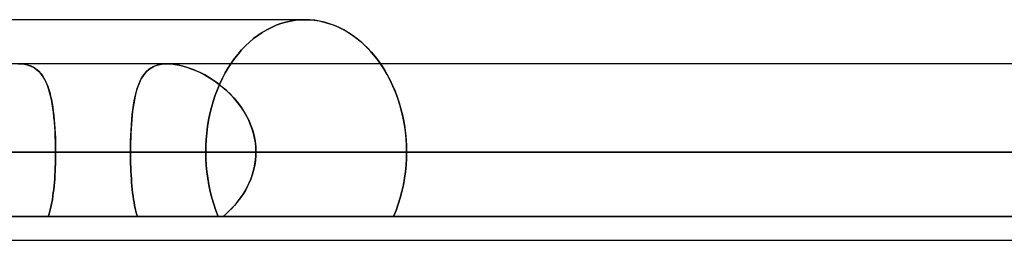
# Model space of a CAD drawing. Header units: millimetres. Extents: x -156 to 156, y -52 to 132.
# Tile 29 of 79: x -22.24 to -16.67, y 24.35 to 25.6. Entities that reach past the tile are written whole.
import ezdxf

# ---------------------------------------------------------------- set-up
doc = ezdxf.new("R2010")
doc.units = ezdxf.units.MM
doc.layers.add('MAIN-1', color=7, linetype='Continuous')

msp = doc.modelspace()

# ---------------------------------------------------------------- linework, layer by layer
at = {"layer": 'MAIN-1'}
for p, q in [((-20.626, 25.6), (-25.0583, 25.6)), ((-20.626, 25.6), (-24.8496, 25.6)), ((-20.7892, 25.5681), (-20.7621, 25.5779)), ((-20.7621, 25.5779), (-20.7892, 25.5681)), ((-20.7621, 25.5779), (-20.7348, 25.5858)), ((-20.7348, 25.5858), (-20.7621, 25.5779)), ((-20.7348, 25.5858), (-20.7074, 25.5921)), ((-20.7074, 25.5921), (-20.7348, 25.5858)), ((-20.7074, 25.5921), (-20.6801, 25.5965)), ((-20.6801, 25.5965), (-20.7074, 25.5921)), ((-20.6801, 25.5965), (-20.6529, 25.5991)), ((-20.6529, 25.5991), (-20.6801, 25.5965)), ((-20.6529, 25.5991), (-20.626, 25.6)), ((-20.626, 25.6), (-20.6529, 25.5991)), ((-20.626, 25.6), (-20.5998, 25.5992)), ((-20.5987, 25.5991), (-20.626, 25.6)), ((-20.5998, 25.5992), (-20.5734, 25.5967)), ((-20.5711, 25.5964), (-20.5987, 25.5991)), ((-20.5734, 25.5967), (-20.5467, 25.5925)), ((-20.5433, 25.5919), (-20.5711, 25.5964)), ((-20.5467, 25.5925), (-20.5199, 25.5867)), ((-20.5154, 25.5855), (-20.5433, 25.5919)), ((-20.5199, 25.5867), (-20.4932, 25.5792)), ((-20.4875, 25.5773), (-20.5154, 25.5855)), ((-20.4932, 25.5792), (-20.4666, 25.57)), ((-20.4598, 25.5673), (-20.4875, 25.5773)), ((-20.893, 25.5109), (-20.868, 25.5278)), ((-20.868, 25.5278), (-20.893, 25.5109)), ((-20.868, 25.5278), (-20.8423, 25.543)), ((-20.8423, 25.543), (-20.868, 25.5278)), ((-20.8423, 25.543), (-20.816, 25.5565)), ((-20.816, 25.5565), (-20.8423, 25.543)), ((-20.816, 25.5565), (-20.7892, 25.5681)), ((-20.7892, 25.5681), (-20.816, 25.5565)), ((-20.4666, 25.57), (-20.4402, 25.559)), ((-20.4324, 25.5555), (-20.4598, 25.5673)), ((-20.4402, 25.559), (-20.4142, 25.5464)), ((-20.4055, 25.5418), (-20.4324, 25.5555)), ((-20.4142, 25.5464), (-20.3887, 25.5321)), ((-20.3791, 25.5262), (-20.4055, 25.5418)), ((-20.3887, 25.5321), (-20.3637, 25.5162)), ((-20.3533, 25.509), (-20.3791, 25.5262)), ((-20.9633, 25.4512), (-20.9407, 25.4725)), ((-20.9407, 25.4725), (-20.9633, 25.4512)), ((-20.9407, 25.4725), (-20.9173, 25.4924)), ((-20.9173, 25.4924), (-20.9407, 25.4725)), ((-20.9173, 25.4924), (-20.893, 25.5109)), ((-20.893, 25.5109), (-20.9173, 25.4924)), ((-20.3637, 25.5162), (-20.3394, 25.4987)), ((-20.3284, 25.4901), (-20.3533, 25.509)), ((-20.3394, 25.4987), (-20.3159, 25.4799)), ((-20.3042, 25.4698), (-20.3284, 25.4901)), ((-20.3159, 25.4799), (-20.2931, 25.4597)), ((-20.281, 25.4481), (-20.3042, 25.4698)), ((-21.0052, 25.4051), (-20.9848, 25.4287)), ((-20.9848, 25.4287), (-21.0052, 25.4051)), ((-20.9848, 25.4287), (-20.9633, 25.4512)), ((-20.9633, 25.4512), (-20.9848, 25.4287)), ((-20.2931, 25.4597), (-20.2713, 25.4384)), ((-20.2588, 25.4252), (-20.281, 25.4481)), ((-20.2713, 25.4384), (-20.2505, 25.416)), ((-20.2377, 25.4013), (-20.2588, 25.4252)), ((-20.2505, 25.416), (-20.2307, 25.3927)), ((-21.0603, 25.3275), (-21.0428, 25.3548)), ((-21.0428, 25.3548), (-21.0603, 25.3275)), ((-21.0428, 25.3548), (-21.0245, 25.3806)), ((-21.0245, 25.3806), (-21.0428, 25.3548)), ((-21.0245, 25.3806), (-21.0052, 25.4051)), ((-21.0052, 25.4051), (-21.0245, 25.3806)), ((-20.2179, 25.3763), (-20.2377, 25.4013)), ((-20.2307, 25.3927), (-20.2119, 25.3684)), ((-20.1989, 25.35), (-20.2179, 25.3763)), ((-20.2119, 25.3684), (-20.1939, 25.3427)), ((75.6323, 25.35), (-75.6323, 25.35)), ((75.6323, 25.35), (-75.6323, 25.35)), ((24.8505, 25.35), (-24.8505, 25.35)), ((24.8505, 25.35), (-24.8505, 25.35)), ((-22.2498, 25.35), (-22.2316, 25.3493)), ((-22.2306, 25.3492), (-22.2498, 25.35)), ((-22.2316, 25.3493), (-22.2143, 25.3472)), ((-22.2125, 25.3469), (-22.2306, 25.3492)), ((-22.2143, 25.3472), (-22.1978, 25.3437)), ((-22.1953, 25.343), (-22.2125, 25.3469)), ((-22.1978, 25.3437), (-22.1825, 25.3388)), ((-22.1794, 25.3376), (-22.1953, 25.343)), ((-22.1825, 25.3388), (-22.1683, 25.3326)), ((-22.1647, 25.3306), (-22.1794, 25.3376)), ((-22.1683, 25.3326), (-22.1552, 25.325)), ((-22.1511, 25.3223), (-22.1647, 25.3306)), ((-22.1552, 25.325), (-22.1431, 25.3163)), ((-22.1388, 25.3126), (-22.1511, 25.3223)), ((-22.1431, 25.3163), (-22.1319, 25.3063)), ((-22.1274, 25.3017), (-22.1388, 25.3126)), ((-22.1319, 25.3063), (-22.1216, 25.2951)), ((-22.1171, 25.2894), (-22.1274, 25.3017)), ((-21.5331, 25.2949), (-21.5217, 25.3074)), ((-21.523, 25.3061), (-21.5331, 25.2948)), ((-21.512, 25.3161), (-21.523, 25.3061)), ((-21.5217, 25.3074), (-21.5091, 25.3184)), ((-21.4999, 25.325), (-21.512, 25.3161)), ((-21.5091, 25.3184), (-21.4952, 25.3279)), ((-21.4869, 25.3325), (-21.4999, 25.325)), ((-21.4952, 25.3279), (-21.48, 25.3358)), ((-21.4728, 25.3387), (-21.4869, 25.3325)), ((-21.48, 25.3358), (-21.4634, 25.342)), ((-21.4575, 25.3437), (-21.4728, 25.3387)), ((-21.4634, 25.342), (-21.4453, 25.3464)), ((-21.4411, 25.3472), (-21.4575, 25.3437)), ((-21.4453, 25.3464), (-21.426, 25.3491)), ((-21.4238, 25.3493), (-21.4411, 25.3472)), ((-21.426, 25.3491), (-21.4056, 25.35)), ((-21.4056, 25.35), (-21.4238, 25.3493)), ((-21.4056, 25.35), (-21.3843, 25.3492)), ((-21.3866, 25.3494), (-21.4056, 25.35)), ((21.4055, 25.35), (-21.4055, 25.35)), ((21.4055, 25.35), (-21.4055, 25.35)), ((-21.3669, 25.3473), (-21.3866, 25.3494)), ((-21.3843, 25.3492), (-21.3619, 25.3466)), ((-21.3464, 25.344), (-21.3669, 25.3473)), ((-21.3619, 25.3466), (-21.3386, 25.3424)), ((-21.3252, 25.3393), (-21.3464, 25.344)), ((-21.3386, 25.3424), (-21.3147, 25.3365)), ((-21.3036, 25.3334), (-21.3252, 25.3393)), ((-21.3147, 25.3365), (-21.2903, 25.3292)), ((-21.2817, 25.3262), (-21.3036, 25.3334)), ((-21.2903, 25.3292), (-21.2657, 25.3203)), ((-21.2597, 25.318), (-21.2817, 25.3262)), ((-21.2657, 25.3203), (-21.241, 25.3101)), ((-21.2376, 25.3086), (-21.2597, 25.318)), ((-21.241, 25.3101), (-21.2164, 25.2985)), ((-21.2156, 25.2981), (-21.2376, 25.3086)), ((-21.2164, 25.2985), (-21.1918, 25.2856)), ((-21.1937, 25.2867), (-21.2156, 25.2981)), ((-21.093, 25.2686), (-21.0771, 25.2987)), ((-21.0771, 25.2987), (-21.093, 25.2686)), ((-21.0771, 25.2987), (-21.0603, 25.3275)), ((-21.0603, 25.3275), (-21.0771, 25.2987)), ((-20.1798, 25.3208), (-20.1989, 25.35)), ((-20.1939, 25.3427), (-20.1766, 25.3156)), ((-20.1617, 25.2899), (-20.1798, 25.3208)), ((-20.1766, 25.3156), (-20.1602, 25.2871)), ((-22.1216, 25.2951), (-22.1122, 25.2828)), ((-22.1077, 25.2759), (-22.1171, 25.2894)), ((-22.1122, 25.2828), (-22.1036, 25.2693)), ((-22.099, 25.2612), (-22.1077, 25.2759)), ((-22.1036, 25.2693), (-22.0957, 25.2549)), ((-22.0911, 25.2451), (-22.099, 25.2612)), ((-22.0957, 25.2549), (-22.0885, 25.2393)), ((-22.0838, 25.2278), (-22.0911, 25.2451)), ((-21.569, 25.2296), (-21.5614, 25.2481)), ((-21.5585, 25.2544), (-21.5654, 25.2388)), ((-21.5614, 25.2481), (-21.5529, 25.2652)), ((-21.5508, 25.269), (-21.5585, 25.2544)), ((-21.5529, 25.2652), (-21.5434, 25.2808)), ((-21.5424, 25.2825), (-21.5508, 25.269)), ((-21.5434, 25.2808), (-21.5331, 25.2949)), ((-21.5331, 25.2948), (-21.5424, 25.2825)), ((-21.172, 25.2743), (-21.1937, 25.2867)), ((-21.1918, 25.2856), (-21.1672, 25.2713)), ((-21.1506, 25.2608), (-21.172, 25.2743)), ((-21.1672, 25.2713), (-21.1429, 25.2557)), ((-21.1296, 25.2464), (-21.1506, 25.2608)), ((-21.1429, 25.2557), (-21.119, 25.2387)), ((-21.1089, 25.231), (-21.1296, 25.2464)), ((-21.1078, 25.2373), (-21.093, 25.2686)), ((-21.093, 25.2686), (-21.1078, 25.2373)), ((-20.1446, 25.2577), (-20.1617, 25.2899)), ((-20.1602, 25.2871), (-20.1446, 25.2575)), ((-20.1288, 25.2241), (-20.1446, 25.2577)), ((-20.1446, 25.2575), (-20.13, 25.2268)), ((-22.0885, 25.2393), (-22.082, 25.2228)), ((-22.0773, 25.2092), (-22.0838, 25.2278)), ((-22.082, 25.2228), (-22.076, 25.2053)), ((-22.0713, 25.1894), (-22.0773, 25.2092)), ((-22.076, 25.2053), (-22.0706, 25.1868)), ((-22.0659, 25.1684), (-22.0713, 25.1894)), ((-22.0706, 25.1868), (-22.0657, 25.1674)), ((-21.5876, 25.1652), (-21.5821, 25.1881)), ((-21.5774, 25.2046), (-21.5826, 25.1861)), ((-21.5821, 25.1881), (-21.5759, 25.2096)), ((-21.5717, 25.2222), (-21.5774, 25.2046)), ((-21.5759, 25.2096), (-21.569, 25.2296)), ((-21.5654, 25.2388), (-21.5717, 25.2222)), ((-21.1342, 25.1715), (-21.1216, 25.2049)), ((-21.1216, 25.2049), (-21.1342, 25.1715)), ((-21.1216, 25.2049), (-21.1078, 25.2373)), ((-21.1078, 25.2373), (-21.1216, 25.2049)), ((-21.119, 25.2387), (-21.0955, 25.2204)), ((-21.0887, 25.2147), (-21.1089, 25.231)), ((-21.0955, 25.2204), (-21.0727, 25.2007)), ((-21.0691, 25.1974), (-21.0887, 25.2147)), ((-21.0727, 25.2007), (-21.0506, 25.1798)), ((-21.0502, 25.1793), (-21.0691, 25.1974)), ((-20.13, 25.2268), (-20.1164, 25.195)), ((-20.1141, 25.1893), (-20.1288, 25.2241)), ((-20.1164, 25.195), (-20.1041, 25.1624)), ((-20.101, 25.1535), (-20.1141, 25.1893)), ((-22.0611, 25.1463), (-22.0659, 25.1684)), ((-22.0657, 25.1674), (-22.0612, 25.1471)), ((-22.0612, 25.1471), (-22.0572, 25.126)), ((-22.0567, 25.1231), (-22.0611, 25.1463)), ((-21.5968, 25.1158), (-21.5925, 25.1411)), ((-21.5915, 25.1463), (-21.5953, 25.1251)), ((-21.5925, 25.1411), (-21.5876, 25.1652)), ((-21.5873, 25.1666), (-21.5915, 25.1463)), ((-21.5826, 25.1861), (-21.5873, 25.1666)), ((-21.1555, 25.1022), (-21.1455, 25.1373)), ((-21.1455, 25.1373), (-21.1555, 25.1022)), ((-21.1455, 25.1373), (-21.1342, 25.1715)), ((-21.1342, 25.1715), (-21.1455, 25.1373)), ((-21.0506, 25.1798), (-21.0296, 25.1576)), ((-21.0321, 25.1603), (-21.0502, 25.1793)), ((-21.0148, 25.1405), (-21.0321, 25.1603)), ((-21.0296, 25.1576), (-21.0097, 25.1342)), ((-20.9985, 25.1199), (-21.0148, 25.1405)), ((-21.0097, 25.1342), (-20.9911, 25.1098)), ((-20.1041, 25.1624), (-20.093, 25.129)), ((-20.0893, 25.1167), (-20.101, 25.1535)), ((-22.0572, 25.126), (-22.0536, 25.104)), ((-22.0529, 25.0989), (-22.0567, 25.1231)), ((-22.0536, 25.104), (-22.0505, 25.0812)), ((-22.0495, 25.0738), (-22.0529, 25.0989)), ((-22.0505, 25.0812), (-22.0476, 25.0576)), ((-21.6016, 25.0804), (-21.6042, 25.0568)), ((-21.6037, 25.062), (-21.6005, 25.0894)), ((-21.5986, 25.1031), (-21.6016, 25.0804)), ((-21.6005, 25.0894), (-21.5968, 25.1158)), ((-21.5953, 25.1251), (-21.5986, 25.1031)), ((-21.1642, 25.0666), (-21.1555, 25.1022)), ((-21.1555, 25.1022), (-21.1642, 25.0666)), ((-20.9832, 25.0984), (-20.9985, 25.1199)), ((-20.9911, 25.1098), (-20.9739, 25.0842)), ((-20.9689, 25.0762), (-20.9832, 25.0984)), ((-20.9739, 25.0842), (-20.9582, 25.0575)), ((-20.9559, 25.0532), (-20.9689, 25.0762)), ((-20.093, 25.129), (-20.0832, 25.0948)), ((-20.0792, 25.0793), (-20.0893, 25.1167)), ((-20.0832, 25.0948), (-20.0747, 25.0602)), ((-20.0706, 25.0412), (-20.0792, 25.0793)), ((-22.0466, 25.0479), (-22.0495, 25.0738)), ((-22.0476, 25.0576), (-22.0452, 25.0333)), ((-22.0441, 25.0212), (-22.0466, 25.0479)), ((-22.0452, 25.0333), (-22.0431, 25.0083)), ((-22.042, 24.9937), (-22.0441, 25.0212)), ((-21.6086, 25.0043), (-21.6063, 25.0336)), ((-21.6064, 25.0326), (-21.6084, 25.0077)), ((-21.6042, 25.0568), (-21.6064, 25.0326)), ((-21.6063, 25.0336), (-21.6037, 25.062)), ((-21.1774, 24.9943), (-21.1714, 25.0306)), ((-21.1714, 25.0306), (-21.1774, 24.9943)), ((-21.1714, 25.0306), (-21.1642, 25.0666)), ((-21.1642, 25.0666), (-21.1714, 25.0306)), ((-20.9582, 25.0575), (-20.9442, 25.0299)), ((-20.9441, 25.0295), (-20.9559, 25.0532)), ((-20.9442, 25.0299), (-20.9321, 25.0013)), ((-20.9336, 25.0051), (-20.9441, 25.0295)), ((-20.0747, 25.0602), (-20.0675, 25.0252)), ((-20.0637, 25.0029), (-20.0706, 25.0412)), ((-20.0675, 25.0252), (-20.0617, 24.99)), ((-22.0431, 25.0083), (-22.0413, 24.9829)), ((-22.0403, 24.9656), (-22.042, 24.9937)), ((-22.0413, 24.9829), (-22.0399, 24.957)), ((-22.039, 24.9371), (-22.0403, 24.9656)), ((-21.6118, 24.9438), (-21.6104, 24.9743)), ((-21.61, 24.9824), (-21.6113, 24.9565)), ((-21.6104, 24.9743), (-21.6086, 25.0043)), ((-21.6084, 25.0077), (-21.61, 24.9824)), ((-21.182, 24.9579), (-21.1774, 24.9943)), ((-21.1774, 24.9943), (-21.182, 24.9579)), ((-20.9246, 24.9801), (-20.9336, 25.0051)), ((-20.9321, 25.0013), (-20.922, 24.972)), ((-20.9171, 24.9547), (-20.9246, 24.9801)), ((-20.922, 24.972), (-20.914, 24.9422)), ((-20.0582, 24.9644), (-20.0637, 25.0029)), ((-20.0617, 24.99), (-20.0571, 24.9547)), ((-20.0544, 24.9259), (-20.0582, 24.9644)), ((-22.0399, 24.957), (-22.0388, 24.9307)), ((-22.0381, 24.9084), (-22.039, 24.9371)), ((-22.0388, 24.9307), (-22.038, 24.9041)), ((-22.0376, 24.8793), (-22.0381, 24.9084)), ((-21.6134, 24.8816), (-21.6128, 24.9129)), ((-21.6123, 24.9302), (-21.613, 24.9036)), ((-21.6128, 24.9129), (-21.6118, 24.9438)), ((-21.6113, 24.9565), (-21.6123, 24.9302)), ((-21.1873, 24.8856), (-21.1853, 24.9216)), ((-21.1853, 24.9216), (-21.1873, 24.8856)), ((-21.1853, 24.9216), (-21.182, 24.9579)), ((-21.182, 24.9579), (-21.1853, 24.9216)), ((-20.9112, 24.929), (-20.9171, 24.9547)), ((-20.914, 24.9422), (-20.9083, 24.9119)), ((-20.907, 24.9029), (-20.9112, 24.929)), ((-20.9083, 24.9119), (-20.9047, 24.8811)), ((-20.0571, 24.9547), (-20.0539, 24.9195)), ((-20.0521, 24.8877), (-20.0544, 24.9259)), ((-20.0539, 24.9195), (-20.0519, 24.8846)), ((-22.038, 24.9041), (-22.0375, 24.8772)), ((-22.0374, 24.85), (-22.0376, 24.8793)), ((-22.0375, 24.8772), (-22.0374, 24.85)), ((-21.6136, 24.85), (-21.6134, 24.8816)), ((-21.6134, 24.8769), (-21.6136, 24.85)), ((-21.613, 24.9036), (-21.6134, 24.8769)), ((-21.1879, 24.85), (-21.1873, 24.8856)), ((-21.1873, 24.8856), (-21.1879, 24.85)), ((-20.9044, 24.8766), (-20.907, 24.9029)), ((-20.9047, 24.8811), (-20.9036, 24.85)), ((-20.9036, 24.85), (-20.9044, 24.8766)), ((-20.0513, 24.85), (-20.0521, 24.8877)), ((-20.0519, 24.8846), (-20.0513, 24.85)), ((-76.1016, 24.85), (76.1016, 24.85)), ((76.1016, 24.85), (-76.1016, 24.85)), ((-75.4408, 24.85), (75.4408, 24.85)), ((25.5762, 24.85), (-25.5762, 24.85)), ((-25.2331, 24.85), (25.2331, 24.85)), ((25.2331, 24.85), (-25.2331, 24.85)), ((24.4521, 24.85), (-24.4521, 24.85)), ((-24.4521, 24.85), (24.4521, 24.85)), ((-24.4521, 24.85), (-21.6136, 24.85)), ((-21.6136, 24.85), (-24.4521, 24.85)), ((-22.0374, 24.85), (-24.1587, 24.85)), ((-24.1587, 24.85), (-22.0374, 24.85)), ((-22.0378, 24.806), (-22.0383, 24.7842)), ((-22.0383, 24.7838), (-22.0378, 24.8057)), ((-22.0375, 24.8279), (-22.0378, 24.806)), ((-22.0378, 24.8057), (-22.0375, 24.8278)), ((-22.0374, 24.85), (-22.0375, 24.8279)), ((-22.0375, 24.8278), (-22.0374, 24.85)), ((-21.1879, 24.85), (-22.0374, 24.85)), ((-22.0374, 24.85), (-21.1879, 24.85)), ((21.6136, 24.85), (-21.6136, 24.85)), ((-21.6136, 24.85), (21.6136, 24.85)), ((-21.6135, 24.8279), (-21.6136, 24.85)), ((-21.6136, 24.85), (-21.6135, 24.8279)), ((-21.6132, 24.806), (-21.6135, 24.8279)), ((-21.6135, 24.8279), (-21.6132, 24.806)), ((-21.6127, 24.7841), (-21.6132, 24.806)), ((-21.6132, 24.806), (-21.6127, 24.7842)), ((-21.1879, 24.85), (-21.1872, 24.8133)), ((-21.1872, 24.8133), (-21.1879, 24.85)), ((-21.1872, 24.8133), (-21.1851, 24.7761)), ((-21.1851, 24.7761), (-21.1872, 24.8133)), ((-20.9091, 24.7831), (-20.906, 24.8052)), ((-20.906, 24.8053), (-20.909, 24.7833)), ((-20.9042, 24.8276), (-20.906, 24.8053)), ((-20.906, 24.8052), (-20.9042, 24.8275)), ((-20.9036, 24.85), (-20.9042, 24.8276)), ((-20.9042, 24.8275), (-20.9036, 24.85)), ((-20.9036, 24.85), (20.9036, 24.85)), ((20.9036, 24.85), (-20.9036, 24.85)), ((-20.9036, 24.85), (-20.0513, 24.85)), ((-20.0513, 24.85), (-20.9036, 24.85)), ((-20.0542, 24.7761), (-20.052, 24.8133)), ((-20.052, 24.8133), (-20.0542, 24.7761)), ((-20.052, 24.8133), (-20.0513, 24.85)), ((-20.0513, 24.85), (-20.052, 24.8133)), ((-22.04, 24.7411), (-22.0412, 24.7198)), ((-22.0412, 24.7194), (-22.04, 24.7406)), ((-22.0391, 24.7625), (-22.04, 24.7411)), ((-22.04, 24.7406), (-22.0391, 24.7621)), ((-22.0383, 24.7842), (-22.0391, 24.7625)), ((-22.0391, 24.7621), (-22.0383, 24.7838)), ((-21.6127, 24.7842), (-21.6121, 24.7626)), ((-21.612, 24.7624), (-21.6127, 24.7841)), ((-21.6121, 24.7626), (-21.6112, 24.7412)), ((-21.6112, 24.7409), (-21.612, 24.7624)), ((-21.6112, 24.7412), (-21.6101, 24.72)), ((-21.6101, 24.7196), (-21.6112, 24.7409)), ((-21.1851, 24.7761), (-21.1817, 24.7387)), ((-21.1817, 24.7387), (-21.1851, 24.7761)), ((-20.9187, 24.7395), (-20.9133, 24.7612)), ((-20.9132, 24.7614), (-20.9186, 24.7398)), ((-20.9133, 24.7612), (-20.9091, 24.7831)), ((-20.909, 24.7833), (-20.9132, 24.7614)), ((-20.0579, 24.7387), (-20.0542, 24.7761)), ((-20.0542, 24.7761), (-20.0579, 24.7387)), ((-22.0426, 24.6988), (-22.0442, 24.6782)), ((-22.0442, 24.678), (-22.0426, 24.6986)), ((-22.0412, 24.7198), (-22.0426, 24.6988)), ((-22.0426, 24.6986), (-22.0412, 24.7194)), ((-21.6101, 24.72), (-21.6088, 24.6991)), ((-21.6088, 24.6988), (-21.6101, 24.7196)), ((-21.6088, 24.6991), (-21.6073, 24.6785)), ((-21.6073, 24.6782), (-21.6088, 24.6988)), ((-21.1817, 24.7387), (-21.1767, 24.7012)), ((-21.1767, 24.7012), (-21.1817, 24.7387)), ((-21.1767, 24.7012), (-21.1705, 24.6638)), ((-21.1705, 24.6638), (-21.1767, 24.7012)), ((-20.9414, 24.6764), (-20.9327, 24.6971)), ((-20.9327, 24.6973), (-20.9413, 24.6766)), ((-20.9251, 24.7184), (-20.9327, 24.6973)), ((-20.9327, 24.6971), (-20.9251, 24.7182)), ((-20.9186, 24.7398), (-20.9251, 24.7184)), ((-20.9251, 24.7182), (-20.9187, 24.7395)), ((-20.0695, 24.6638), (-20.063, 24.7012)), ((-20.063, 24.7012), (-20.0695, 24.6638)), ((-20.063, 24.7012), (-20.0579, 24.7387)), ((-20.0579, 24.7387), (-20.063, 24.7012)), ((-22.0505, 24.6188), (-22.0481, 24.638)), ((-22.0481, 24.6383), (-22.0504, 24.619)), ((-22.046, 24.658), (-22.0481, 24.6383)), ((-22.0481, 24.638), (-22.0461, 24.6578)), ((-22.0461, 24.6578), (-22.0442, 24.678)), ((-22.0442, 24.6782), (-22.046, 24.658)), ((-21.6073, 24.6785), (-21.6056, 24.6583)), ((-21.6056, 24.6581), (-21.6073, 24.6782)), ((-21.6056, 24.6583), (-21.6037, 24.6385)), ((-21.6037, 24.6383), (-21.6056, 24.6581)), ((-21.6037, 24.6385), (-21.6015, 24.6193)), ((-21.6015, 24.6191), (-21.6037, 24.6383)), ((-21.1705, 24.6638), (-21.1627, 24.6268)), ((-21.1627, 24.6268), (-21.1705, 24.6638)), ((-20.9729, 24.6173), (-20.9615, 24.6365)), ((-20.9613, 24.6368), (-20.9727, 24.6176)), ((-20.9615, 24.6365), (-20.951, 24.6562)), ((-20.9508, 24.6564), (-20.9613, 24.6368)), ((-20.951, 24.6562), (-20.9414, 24.6764)), ((-20.9413, 24.6766), (-20.9508, 24.6564)), ((-20.0777, 24.6268), (-20.0695, 24.6638)), ((-20.0695, 24.6638), (-20.0777, 24.6268)), ((-22.0559, 24.582), (-22.059, 24.5643)), ((-22.059, 24.5643), (-22.0559, 24.5819)), ((-22.053, 24.6002), (-22.0559, 24.582)), ((-22.0559, 24.5819), (-22.053, 24.6001)), ((-22.0504, 24.619), (-22.053, 24.6002)), ((-22.053, 24.6001), (-22.0505, 24.6188)), ((-21.6015, 24.6193), (-21.5991, 24.6005)), ((-21.5991, 24.6004), (-21.6015, 24.6191)), ((-21.5991, 24.6005), (-21.5965, 24.5822)), ((-21.5965, 24.5822), (-21.5991, 24.6004)), ((-21.5935, 24.5645), (-21.5965, 24.5822)), ((-21.5965, 24.5822), (-21.5935, 24.5645)), ((-21.1627, 24.6268), (-21.1535, 24.5902)), ((-21.1535, 24.5902), (-21.1627, 24.6268)), ((-21.1535, 24.5902), (-21.1429, 24.5543)), ((-21.1429, 24.5543), (-21.1535, 24.5902)), ((-21.0118, 24.5631), (-20.9981, 24.5806)), ((-20.9978, 24.581), (-21.0115, 24.5635)), ((-20.9981, 24.5806), (-20.9851, 24.5987)), ((-20.9849, 24.599), (-20.9978, 24.581)), ((-20.9851, 24.5987), (-20.9729, 24.6173)), ((-20.9727, 24.6176), (-20.9849, 24.599)), ((-20.0983, 24.5543), (-20.0873, 24.5902)), ((-20.0873, 24.5902), (-20.0983, 24.5543)), ((-20.0873, 24.5902), (-20.0777, 24.6268)), ((-20.0777, 24.6268), (-20.0873, 24.5902)), ((-22.0662, 24.5306), (-22.0702, 24.5147)), ((-22.0701, 24.5149), (-22.0661, 24.5307)), ((-22.0624, 24.5471), (-22.0662, 24.5306)), ((-22.0661, 24.5307), (-22.0624, 24.5472)), ((-22.059, 24.5643), (-22.0624, 24.5471)), ((-22.0624, 24.5472), (-22.059, 24.5643)), ((-21.5903, 24.5474), (-21.5935, 24.5645)), ((-21.5935, 24.5645), (-21.5903, 24.5474)), ((-21.5868, 24.5309), (-21.5903, 24.5474)), ((-21.5903, 24.5474), (-21.5867, 24.5308)), ((-21.5829, 24.515), (-21.5868, 24.5309)), ((-21.5867, 24.5308), (-21.5829, 24.5148)), ((-21.1429, 24.5543), (-21.1309, 24.5192)), ((-21.1309, 24.5192), (-21.1429, 24.5543)), ((-21.1309, 24.5192), (-21.1175, 24.4851)), ((-21.1175, 24.4851), (-21.1309, 24.5192)), ((-21.0566, 24.5143), (-21.0411, 24.53)), ((-21.0408, 24.5303), (-21.0564, 24.5146)), ((-21.0411, 24.53), (-21.0262, 24.5462)), ((-21.0259, 24.5466), (-21.0408, 24.5303)), ((-21.0262, 24.5462), (-21.0118, 24.5631)), ((-21.0115, 24.5635), (-21.0259, 24.5466)), ((-20.1247, 24.4851), (-20.1109, 24.5192)), ((-20.1109, 24.5192), (-20.1247, 24.4851)), ((-20.1109, 24.5192), (-20.0983, 24.5543)), ((-20.0983, 24.5543), (-20.1109, 24.5192)), ((-24.3346, 24.485), (-22.0792, 24.485)), ((-21.1176, 24.485), (-23.373, 24.485)), ((-23.373, 24.485), (-21.1176, 24.485)), ((-22.0792, 24.485), (-23.3186, 24.485)), ((-23.3185, 24.485), (-21.5742, 24.485)), ((-21.5742, 24.485), (-23.3185, 24.485)), ((-23.3185, 24.485), (23.3185, 24.485)), ((23.3185, 24.485), (-23.3185, 24.485)), ((-22.0792, 24.485), (-22.0745, 24.4996)), ((-22.0745, 24.4995), (-22.0792, 24.485)), ((-21.1176, 24.485), (-22.0792, 24.485)), ((-22.0792, 24.485), (-21.1176, 24.485)), ((-22.0745, 24.4996), (-22.0701, 24.5149)), ((-22.0702, 24.5147), (-22.0745, 24.4995)), ((-21.5787, 24.4997), (-21.5829, 24.515)), ((-21.5829, 24.5148), (-21.5787, 24.4996)), ((-21.5742, 24.485), (-21.5787, 24.4997)), ((-21.5787, 24.4996), (-21.5742, 24.485)), ((-21.5742, 24.485), (21.5742, 24.485)), ((21.5742, 24.485), (-21.5742, 24.485)), ((-21.0725, 24.4995), (-21.089, 24.485)), ((-21.089, 24.485), (-21.0726, 24.4993)), ((21.089, 24.485), (-21.089, 24.485)), ((-21.089, 24.485), (21.089, 24.485)), ((-21.089, 24.485), (-20.1246, 24.485)), ((-20.1246, 24.485), (-21.089, 24.485)), ((-21.0726, 24.4993), (-21.0566, 24.5143)), ((-21.0564, 24.5146), (-21.0725, 24.4995)), ((20.1246, 24.485), (-20.1246, 24.485)), ((-20.1246, 24.485), (20.1246, 24.485)), ((-75.6323, 24.35), (75.6323, 24.35)), ((-75.6323, 24.35), (75.6323, 24.35)), ((-24.952, 24.35), (24.952, 24.35)), ((-24.952, 24.35), (24.952, 24.35))]:
    msp.add_line(p, q, dxfattribs=at)

doc.saveas('drawing.dxf')
